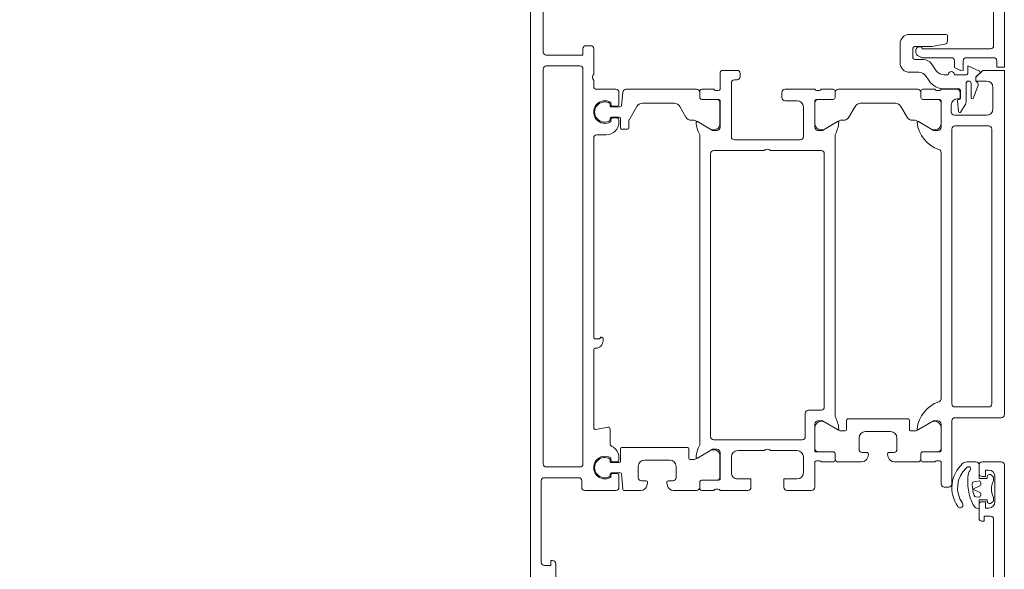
# Model space of a CAD drawing. Header units: millimetres. Extents: x -5460 to 47962, y 30005 to 103451.
# Tile 20 of 192: x 9838 to 9994, y 43917 to 44004. Entities that reach past the tile are written whole.
import ezdxf

# ---------------------------------------------------------------- set-up
doc = ezdxf.new("R2010")
doc.units = ezdxf.units.MM
doc.linetypes.add('ADSK_Штрих', pattern=[300, 200, -100])
doc.linetypes.add('Штрих', pattern=[635, 317.5, -317.5])
doc.layers.add('A-DETL-GENF-OTLN', color=7, linetype='Continuous', lineweight=9)
doc.layers.add('A-DOOR-____-OTLN', color=7, linetype='Continuous', lineweight=9)
doc.layers.add('A-DOOR-____-HDLN', color=5, linetype='ADSK_Штрих', lineweight=18, true_color=0x0000ff)

# ---------------------------------------------------------------- blocks, each defined once
blk = doc.blocks.new('АРФ_Дверь_Из_01 - Витраж ост_EI_Л_-9417210-ВКК_01_К1_З_ЭОМ_кабель_')
at = {"layer": 'A-DETL-GENF-OTLN', "color": 253, "true_color": 0xaaaaaa}
blk.add_line((603.5, -9), (-603.5, -9), dxfattribs=at)
at = {"layer": 'A-DOOR-____-HDLN', "color": 161, "linetype": 'Штрих', "true_color": 0xaaaaff}
blk.add_arc((-574.5, -19), 1134.4, 298.03042, 0, dxfattribs=at)
at = {"layer": 'A-DOOR-____-OTLN', "color": 253, "true_color": 0xaaaaaa}
for p, q in [((527.5, 58.2), (527.5, 65.5)), ((534.5, 65.5), (534.5, 62.5)), ((610, 66), (535, 66)), ((445.5, 64.3), (468.6, 64.3)), ((470.5, 60), (470.5, 64.3)), ((475.2, 64.2), (478.6, 64.2)), ((481.8, 64), (525.3, 64)), ((536.62, 63.97), (536.86, 64.21)), ((536.8, 64.5), (540.8, 64.5)), ((537.07, 64.3), (537.37, 64.3)), ((540.23, 64.3), (540.53, 64.3)), ((540.74, 64.21), (540.98, 63.97)), ((543.6, 64.3), (556.5, 64.3)), ((479.6, 63.2), (479.6, 58.1)), ((481.3, 58.2), (481.3, 63.5)), ((525.8, 63.5), (525.8, 58.2)), ((476.86, 61.14), (474.83, 61.84)), ((535, 62), (536.3, 62)), ((541.3, 62), (543.4, 62)), ((473.2, 60), (473.2, 58.1)), ((474.6, 60.75), (476.8, 60.75)), ((477.56, 59.95), (474.6, 59.95)), ((479.08, 59.11), (477.82, 59.88)), ((471, 58.1), (471.92, 58.1)), ((475.45, 56.56), (475.45, 58.85)), ((475.5, 58.5), (475.5, 56)), ((475.65, 59.05), (476.92, 59.05)), ((477.12, 58.85), (477.12, 58.78)), ((477.34, 58.58), (479, 58.74)), ((525.3, 57.7), (481.8, 57.7)), ((538, 57.7), (528, 57.7)), ((466.8, 56.8), (466.8, 51)), ((467.87, 57), (467, 57)), ((470.5, 53.12), (470.5, 57.6)), ((473.2, 57.1), (473.2, 56.46)), ((479.1, 57.6), (478, 57.6)), ((538.5, 56.5), (538.5, 57.2)), ((472.56, 55.23), (471.44, 54.45)), ((475.5, 55), (475.5, 53.1)), ((475.7, 55.72), (475.7, 55.28)), ((477.09, 53.1), (477.09, 55.8)), ((477.1, 55.49), (477.1, 53.09)), ((477.29, 56), (481.5, 56)), ((480.94, 55.99), (477.6, 55.99)), ((485.5, 56), (524.5, 56)), ((528.5, 56), (532.71, 56)), ((532.4, 55.99), (529.06, 55.99)), ((532.9, 53.09), (532.9, 55.49)), ((532.91, 55.8), (532.91, 53.1)), ((534.3, 55.28), (534.3, 55.72)), ((534.5, 56), (538, 56)), ((534.5, 53.1), (534.5, 55)), ((470.8, 53.22), (470.8, 52)), ((473.33, 53.52), (474.17, 54.1)), ((480.47, 52.16), (481.81, 54.49)), ((528.19, 54.49), (529.53, 52.16)), ((468.8, 52.8), (468.8, 52.5)), ((470.3, 51.5), (469.2, 51.5)), ((469.3, 52), (469.68, 52)), ((470.13, 52.27), (470.45, 52.89)), ((472.8, 51), (472.8, 52.49)), ((475.5, 52.29), (475.5, 39.71)), ((475.8, 52.8), (476.79, 52.8)), ((476.8, 52.79), (476, 52.79)), ((480.4, 51.47), (480.4, 51.91)), ((529.6, 51.91), (529.6, 51.2)), ((534, 52.79), (533.2, 52.79)), ((533.21, 52.8), (534.2, 52.8)), ((534.5, 48.59), (534.5, 52.29)), ((478.2, 49.62), (479.9, 50.6)), ((527.7, 50.8), (527.7, 41.2)), ((529.4, 51), (527.9, 51)), ((468.3, 49.5), (471.3, 49.5)), ((477.7, 43.25), (477.7, 48.75)), ((530.7, 49), (532.5, 49)), ((533, 48.5), (533, 47.75)), ((529.7, 44), (529.7, 48)), ((533.31, 47.51), (533.76, 47.63)), ((533, 44.25), (533, 43.5)), ((533.76, 44.37), (533.31, 44.49)), ((479.9, 41.4), (478.2, 42.38)), ((532.5, 43), (530.7, 43)), ((534.5, 39.71), (534.5, 43.41)), ((480.4, 40.09), (480.4, 40.53)), ((527.9, 41), (529.4, 41)), ((529.6, 40.8), (529.6, 40.09)), ((476.79, 39.2), (475.8, 39.2)), ((476, 39.21), (476.8, 39.21)), ((481.81, 37.51), (480.47, 39.84)), ((527.17, 39.2), (482.83, 39.2)), ((529.53, 39.84), (528.19, 37.51)), ((533.2, 39.21), (534, 39.21)), ((534.2, 39.2), (533.21, 39.2)), ((475.5, 38.9), (475.5, 37)), ((477.09, 36.2), (477.09, 38.9)), ((477.1, 38.91), (477.1, 36.51)), ((485.7, 37.5), (525.8, 37.5)), ((532.9, 36.51), (532.9, 38.91)), ((532.91, 38.9), (532.91, 36.2)), ((534.5, 37), (534.5, 38.9)), ((475.5, 36), (475.5, 31.3)), ((475.7, 36.72), (475.7, 36.28)), ((481.5, 36), (477.29, 36)), ((477.6, 36.01), (480.94, 36.01)), ((485.2, 29), (485.2, 37)), ((526.3, 37), (526.3, 35)), ((532.71, 36), (528.5, 36)), ((529.06, 36.01), (532.4, 36.01)), ((534.3, 36.28), (534.3, 36.72)), ((538.5, 36), (534.5, 36)), ((526.8, 34.5), (530.5, 34.5)), ((539, 31.6), (539, 35.5)), ((477.3, 31.3), (477.3, 33.2)), ((478.3, 34.2), (483, 34.2)), ((483.5, 33.7), (483.5, 23.3)), ((531, 34), (531, 20)), ((532.7, 29), (532.7, 33.2)), ((533.7, 34.2), (536.2, 34.2)), ((476, 30.8), (476.8, 30.8)), ((485.2, 20), (485.2, 28)), ((532.7, 23.8), (532.7, 28)), ((539, 21), (539, 25.4)), ((472.5, 23.7), (472.5, 21.5)), ((473.5, 24.2), (473, 24.2)), ((474, 23.3), (474, 23.7)), ((483, 22.8), (474.5, 22.8)), ((536.2, 22.8), (533.7, 22.8)), ((473, 21), (475.5, 21)), ((475.7, 20.72), (475.7, 20.28)), ((477.09, 18.1), (477.09, 20.8)), ((477.1, 20.49), (477.1, 18.09)), ((477.29, 21), (481.5, 21)), ((480.94, 20.99), (477.6, 20.99)), ((533, 21), (537.21, 21)), ((533.56, 20.99), (536.9, 20.99)), ((537.4, 20.49), (537.4, 18.09)), ((537.41, 20.8), (537.41, 18.1)), ((538.8, 20.28), (538.8, 20.72)), ((475.5, 20), (475.5, 18.1)), ((480.47, 17.16), (481.81, 19.49)), ((530.5, 19.5), (485.7, 19.5)), ((534.03, 17.16), (532.69, 19.49)), ((539, 18.1), (539, 20)), ((475.5, 17.29), (475.5, 6.1)), ((475.8, 17.8), (476.79, 17.8)), ((476.8, 17.79), (476, 17.79)), ((482.83, 17.8), (531.67, 17.8)), ((537.7, 17.79), (538.5, 17.79)), ((537.71, 17.8), (538.7, 17.8)), ((539, 17.29), (539, 13.64)), ((478.2, 14.62), (479.9, 15.6)), ((480.4, 16.47), (480.4, 16.91)), ((532.2, 5.45), (532.2, 15.85)), ((532.4, 16.05), (533.9, 16.05)), ((534.1, 16.25), (534.1, 16.91)), ((537, 14.05), (535.2, 14.05)), ((477.7, 8.69), (477.7, 13.75)), ((534.2, 13.05), (534.2, 9.05)), ((537.5, 12.8), (537.5, 13.55)), ((538.26, 12.68), (537.81, 12.56)), ((537.81, 9.54), (538.26, 9.42)), ((535.2, 8.05), (537, 8.05)), ((537.5, 8.55), (537.5, 9.3)), ((539, 8.46), (539, 5.83)), ((481.8, 5.45), (481.8, 6.35)), ((475.96, 5.61), (478.12, 5.42)), ((477.91, 5), (476, 5)), ((478.17, 4.03), (478.11, 4.82)), ((478.3, 5.22), (478.3, 3.8)), ((479.9, 3.8), (479.9, 5.05)), ((480.09, 4.82), (480.02, 4.03)), ((480.1, 5.25), (481.6, 5.25)), ((480.7, 5), (480.29, 5)), ((534.4, 5.25), (532.4, 5.25)), ((534.21, 5), (533.84, 5)), ((534.47, 4.03), (534.41, 4.82)), ((534.6, 3.8), (534.6, 5.05)), ((536.2, 5.22), (536.2, 3.8)), ((536.39, 4.82), (536.32, 4.03)), ((538.82, 5.63), (536.38, 5.42)), ((538.5, 5), (536.59, 5)), ((475.5, 4.5), (475.5, 1.5)), ((477.54, 3.7), (477.88, 3.7)), ((478.1, 3.6), (477.74, 3.6)), ((480.46, 3.6), (480.1, 3.6)), ((480.32, 3.7), (480.66, 3.7)), ((529.01, 3.24), (529.37, 1.36)), ((531.6, 3.6), (529.3, 3.6)), ((533.84, 3.7), (534.18, 3.7)), ((534.04, 3.6), (534.4, 3.6)), ((536.4, 3.6), (536.76, 3.6)), ((536.62, 3.7), (536.96, 3.7)), ((539, -0.4), (539, 4.5)), ((482.7, 1.5), (482.7, 3)), ((515.3, 2.5), (514.95, 2.5)), ((468.6, 0.5), (468.6, -0.2)), ((473.1, 1), (469.1, 1)), ((475, 1), (474.1, 1)), ((514.8, 1), (483.2, 1)), ((516.5, 1.2), (516.5, 1.3)), ((529.08, 1), (516.7, 1)), ((471.8, -6.5), (471.8, -1.2)), ((472.3, -0.7), (534.8, -0.7)), ((535.3, -1.2), (535.3, -6.5)), ((537, -6.8), (537, -1.4)), ((537.5, -0.9), (538.5, -0.9)), ((552.7, -5), (550.6, -5)), ((469.6, -7), (449.6, -7)), ((534.8, -7), (472.3, -7)), ((550.4, -7.3), (537.5, -7.3)), ((441, -9), (559, -9))]:
    blk.add_line(p, q, dxfattribs=at)
at = {"layer": 'A-DOOR-____-OTLN', "color": 253, "true_color": 0xaaaaaa, "flags": 128}
for points in [[(471, 64.8), (472, 64.8), (472, 66), (442.5, 66), (442.5, 46.5)], [(527, 66), (472.5, 66), (472.5, 62.6), (473.6, 61.5), (474.2, 61.5), (474.2, 63.2)], [(469.1, 63.8), (469.1, 53), (469, 53)], [(535, 62), (537.1, 62), (537.1, 63.3), (536.8, 63.3)], [(536.8, 62.5), (536.8, 63), (535.8, 63), (535.8, 63.5)], [(540.8, 63.3), (540.5, 63.3), (540.5, 62), (541.9, 62)], [(541.8, 63.5), (541.8, 63), (540.8, 63), (540.8, 62.5)], [(543.9, 62.5), (543.9, 62.8), (543.1, 62.8), (543.1, 63.8)], [(472.62, 62.06), (471.8, 60.2), (473, 60.2)], [(474.15, 61.5), (473.5, 61.5), (472.96, 62.12)], [(534.5, 60.06), (534.5, 60.15), (534.5, 61.5)], [(472.1, 58.21), (472.48, 58.96), (472.5, 59.5), (471, 59.5)], [(477, 58.6), (477, 59), (476, 59)], [(468.7, 52), (468.7, 54.5), (468.37, 56.58)], [(482, 55.5), (482, 54.8), (480.62, 52.41)], [(529.38, 52.41), (528, 54.8), (528, 55.5)], [(480.62, 39.59), (482, 37.2), (482, 36.5)], [(528, 36.5), (528, 37.2), (529.38, 39.59)], [(537.2, 33.2), (537.2, 31.1), (538.5, 31.1)], [(538.5, 25.9), (537.2, 25.9), (537.2, 23.8)], [(482, 20.5), (482, 19.8), (480.62, 17.41)], [(533.88, 17.41), (532.5, 19.8), (532.5, 20.5)], [(481.6, 6.55), (480.45, 6.55), (478.2, 7.82)], [(514.75, 2.3), (514.75, 2.23), (515, 1.9), (515, 1.2)], [(469.1, -0.7), (470.1, -0.7), (470.1, -6.5)], [(550.1, -5.5), (550.1, -5.8), (550.9, -5.8), (550.9, -6.8)]]:
    blk.add_lwpolyline(points, dxfattribs=at)
for points in [[(537.67, 61.15), (537.5, 62.13), (537.9, 62.27), (537.5, 62.13)], [(538.27, 62.12), (538.8, 60.99), (539.33, 62.12), (538.8, 60.99)], [(539.7, 62.27), (540.1, 62.13), (540.04, 61.49), (540.1, 62.13)]]:
    blk.add_lwpolyline(points, close=True, dxfattribs=at)
at = {"layer": 'A-DOOR-____-OTLN', "color": 253, "true_color": 0xaaaaaa}
for centre, radius, start, end in [((527, 65.5), 0.5, 0, 90), ((535, 65.5), 0.5, 90, 180), ((468.6, 63.8), 0.5, 0, 90), ((471, 64.3), 0.5, 90, 180), ((475.2, 63.2), 1, 90, 180), ((478.6, 63.2), 1, 360, 90), ((481.8, 63.5), 0.5, 90, 180), ((525.3, 63.5), 0.5, 0, 90), ((536.8, 63.5), 1, 90, 180), ((536.9, 63.69), 0.4, 135, 255.5225), ((537.07, 64), 0.3, 90, 135), ((537.37, 63.8), 0.5, 62.5107, 90), ((538.8, 66.55), 2.6, 242.5107, 297.4893), ((540.23, 63.8), 0.5, 90, 117.4893), ((540.53, 64), 0.3, 45, 90), ((540.8, 63.5), 1, 360, 90), ((540.7, 63.69), 0.4, 284.4775, 45), ((543.6, 63.8), 0.5, 90, 180), ((535, 62.5), 0.5, 180, 270), ((536.3, 62.5), 0.5, 270, 0), ((541.3, 62.5), 0.5, 180, 270), ((543.4, 62.5), 0.5, 270, 0), ((472.81, 61.98), 0.2, 41.4237, 156.1613), ((474.15, 61.7), 0.2, 270, 336.1826), ((474.7, 61.46), 0.4, 71.0954, 156.1826), ((476.8, 60.95), 0.2, 270, 71.0954), ((535, 61.5), 0.5, 90, 180), ((537.68, 68.1), 7.9, 260.8458, 297.8642), ((537.97, 61.21), 0.3, 190, 272.4282), ((537.97, 61.21), 0.3, 190, 272.4282), ((538, 61.99), 0.3, 25, 110), ((538, 61.99), 0.3, 25, 110), ((537.68, 68.1), 7.2, 272.4282, 278.9885), ((537.68, 68.1), 7.2, 272.4282, 278.9885), ((537.68, 68.1), 7.2, 278.9885, 287.4598), ((537.68, 68.1), 7.2, 278.9885, 287.4598), ((539.6, 61.99), 0.3, 70, 155), ((539.6, 61.99), 0.3, 70, 155), ((539.75, 61.52), 0.3, 287.4598, 355), ((539.75, 61.52), 0.3, 287.4598, 355), ((540.9, 62), 1, 297.8642, 0), ((471, 60), 0.5, 180, 270), ((473, 60), 0.2, 0, 90), ((474.6, 60.35), 0.4, 90, 270), ((477.56, 59.45), 0.5, 58.815, 90), ((539.8, 60.29), 5.3, 180, 181.5104), ((535.5, 60.06), 1, 180, 222.3901), ((538.59, 62.89), 5.19, 222.3901, 304.8585), ((535.56, 60.35), 0.3, 102.6892, 206.8893), ((536.27, 60.71), 1.1, 206.8893, 223.162), ((538.59, 62.89), 4.29, 223.162, 304.8585), ((535.6, 60.15), 0.5, 49.3398, 102.6892), ((536.58, 61.29), 1, 229.3398, 260.8458), ((541.3, 59), 0.45, 304.8585, 124.8585), ((471, 57.6), 0.5, 90, 180), ((471.92, 58.3), 0.2, 270, 333), ((472.3, 59.05), 0.2, 333, 0), ((473.2, 57.6), 0.5, 90, 270), ((475.65, 58.85), 0.2, 90, 180), ((476, 58.5), 0.5, 90, 180), ((476.92, 58.85), 0.2, 0, 90), ((478, 58.6), 1, 180, 270), ((477.32, 58.78), 0.2, 180, 275.5), ((478.98, 58.94), 0.2, 275.5, 58.815), ((479.1, 58.1), 0.5, 270, 0), ((481.8, 58.2), 0.5, 180, 270), ((525.3, 58.2), 0.5, 270, 0), ((528, 58.2), 0.5, 180, 270), ((538, 57.2), 0.5, 0, 90), ((467, 56.8), 0.2, 90, 180), ((467.87, 56.5), 0.5, 9.0903, 90), ((471.7, 56.46), 1.5, 305, 0), ((472.45, 56.56), 3, 305, 0), ((538, 56.5), 0.5, 270, 0), ((475.4, 55.72), 0.3, 0, 70.5288), ((475.4, 55.28), 0.3, 289.4712, 0), ((477.29, 55.8), 0.2, 90, 180), ((477.6, 55.49), 0.5, 90, 180), ((480.26, 57.18), 5, 275.6226, 342.2516), ((480.94, 54.99), 1, 330, 90), ((481.5, 55.5), 0.5, 0, 90), ((485.5, 55.5), 0.5, 90, 162.2516), ((524.5, 55.5), 0.5, 17.7484, 90), ((529.74, 57.18), 5, 197.7484, 264.3774), ((528.5, 55.5), 0.5, 90, 180), ((529.06, 54.99), 1, 90, 210), ((532.4, 55.49), 0.5, 0, 90), ((532.71, 55.8), 0.2, 0, 90), ((534.6, 55.72), 0.3, 109.4712, 180), ((534.6, 55.28), 0.3, 180, 250.5288), ((469, 52.8), 0.2, 90, 180), ((470, 53.12), 0.5, 333, 0), ((472.3, 53.22), 1.5, 125, 180), ((474.05, 52.49), 1.25, 125, 180), ((475.8, 53.1), 0.3, 180, 270), ((476.79, 53.1), 0.3, 270, 0), ((476.8, 53.09), 0.3, 270, 0), ((533.2, 53.09), 0.3, 180, 270), ((533.21, 53.1), 0.3, 180, 270), ((534.2, 53.1), 0.3, 270, 0), ((469.2, 52), 0.5, 180, 270), ((469.3, 52.5), 0.5, 180, 270), ((469.68, 52.5), 0.5, 270, 333), ((470.3, 52), 0.5, 270, 0), ((476, 52.29), 0.5, 90, 180), ((479.4, 51.47), 1, 300, 0), ((480.9, 51.91), 0.5, 150, 180), ((480.74, 52.34), 0.138, 150, 275.6226), ((529.26, 52.34), 0.138, 264.3774, 30), ((529.1, 51.91), 0.5, 0, 30), ((534, 52.29), 0.5, 0, 90), ((468.3, 51), 1.5, 180, 270), ((471.3, 51), 1.5, 270, 0), ((527.9, 50.8), 0.2, 90, 180), ((529.4, 51.2), 0.2, 270, 0), ((478.7, 48.75), 1, 120, 180), ((530.7, 48), 1, 90, 180), ((532.5, 48.5), 0.5, 0, 90), ((533.5, 48.59), 1, 285, 0), ((533.25, 47.75), 0.25, 180, 285), ((530.7, 44), 1, 180, 270), ((533.25, 44.25), 0.25, 75, 180), ((533.5, 43.41), 1, 0, 75), ((478.7, 43.25), 1, 180, 240), ((532.5, 43.5), 0.5, 270, 0), ((479.4, 40.53), 1, 0, 60), ((527.9, 41.2), 0.2, 180, 270), ((529.4, 40.8), 0.2, 0, 90), ((476, 39.71), 0.5, 180, 270), ((475.8, 38.9), 0.3, 90, 180), ((476.79, 38.9), 0.3, 0, 90), ((476.8, 38.91), 0.3, 0, 90), ((480.9, 40.09), 0.5, 180, 210), ((480.74, 39.66), 0.138, 84.6714, 210), ((480.29, 34.82), 5, 62.5097, 84.6714), ((482.83, 39.7), 0.5, 242.5097, 270), ((527.17, 39.7), 0.5, 270, 297.4903), ((529.71, 34.82), 5, 95.3286, 117.4903), ((529.26, 39.66), 0.138, 330, 95.3286), ((529.1, 40.09), 0.5, 330, 0), ((533.2, 38.91), 0.3, 90, 180), ((533.21, 38.9), 0.3, 90, 180), ((534, 39.71), 0.5, 270, 0), ((534.2, 38.9), 0.3, 0, 90), ((480.94, 37.01), 1, 270, 30), ((485.7, 37), 0.5, 90, 180), ((525.8, 37), 0.5, 360, 90), ((529.06, 37.01), 1, 150, 270), ((475.4, 36.72), 0.3, 0, 70.5288), ((475.4, 36.28), 0.3, 289.4712, 0), ((477.29, 36.2), 0.2, 180, 270), ((477.6, 36.51), 0.5, 180, 270), ((481.5, 36.5), 0.5, 270, 0), ((528.5, 36.5), 0.5, 180, 270), ((532.4, 36.51), 0.5, 270, 0), ((532.71, 36.2), 0.2, 270, 0), ((534.6, 36.72), 0.3, 109.4712, 180), ((534.6, 36.28), 0.3, 180, 250.5288), ((538.5, 35.5), 0.5, 0, 90), ((526.8, 35), 0.5, 180, 270), ((530.5, 34), 0.5, 0, 90), ((478.3, 33.2), 1, 90, 180), ((483, 33.7), 0.5, 0, 90), ((533.7, 33.2), 1, 90, 180), ((536.2, 33.2), 1, 0, 90), ((476, 31.3), 0.5, 180, 270), ((476.8, 31.3), 0.5, 270, 360), ((538.5, 31.6), 0.5, 270, 0), ((485.72, 28.5), 0.725, 136.3972, 223.6028), ((533.22, 28.5), 0.725, 136.3972, 223.6028), ((538.5, 25.4), 0.5, 0, 90), ((473, 23.7), 0.5, 90, 180), ((473.5, 23.7), 0.5, 0, 90), ((533.7, 23.8), 1, 180, 270), ((536.2, 23.8), 1, 270, 0), ((474.5, 23.3), 0.5, 180, 270), ((483, 23.3), 0.5, 270, 0), ((473, 21.5), 0.5, 180, 270), ((475.4, 20.72), 0.3, 0, 70.5288), ((475.4, 20.28), 0.3, 289.4712, 0), ((477.29, 20.8), 0.2, 90, 180), ((477.6, 20.49), 0.5, 90, 180), ((480.94, 19.99), 1, 330, 90), ((481.5, 20.5), 0.5, 360, 90), ((533, 20.5), 0.5, 90, 180), ((533.56, 19.99), 1, 90, 210), ((536.9, 20.49), 0.5, 0, 90), ((537.21, 20.8), 0.2, 0, 90), ((539.1, 20.72), 0.3, 109.4712, 180), ((539.1, 20.28), 0.3, 180, 250.5288), ((485.7, 20), 0.5, 180, 270), ((530.5, 20), 0.5, 270, 0), ((475.8, 18.1), 0.3, 180, 270), ((476, 17.29), 0.5, 90, 180), ((476.79, 18.1), 0.3, 270, 0), ((476.8, 18.09), 0.3, 270, 0), ((480.9, 16.91), 0.5, 150, 180), ((480.74, 17.34), 0.138, 150, 275.3286), ((480.29, 22.18), 5, 275.3286, 297.4903), ((482.83, 17.3), 0.5, 90, 117.4903), ((531.67, 17.3), 0.5, 62.5097, 90), ((534.21, 22.18), 5, 242.5097, 264.6714), ((533.76, 17.34), 0.138, 264.6714, 30), ((533.6, 16.91), 0.5, 0, 30), ((537.7, 18.09), 0.3, 180, 270), ((537.71, 18.1), 0.3, 180, 270), ((538.5, 17.29), 0.5, 0, 90), ((538.7, 18.1), 0.3, 270, 0), ((479.4, 16.47), 1, 300, 0), ((532.4, 15.85), 0.2, 90, 180), ((533.9, 16.25), 0.2, 270, 0), ((478.7, 13.75), 1, 120, 180), ((535.2, 13.05), 1, 90, 180), ((537, 13.55), 0.5, 0, 90), ((537.75, 12.8), 0.25, 180, 285), ((538, 13.64), 1, 285, 0), ((537.75, 9.3), 0.25, 75, 180), ((538, 8.46), 1, 0, 75), ((478.7, 8.69), 1, 180, 240), ((535.2, 9.05), 1, 180, 270), ((537, 8.55), 0.5, 270, 0), ((480.45, 6.75), 0.2, 240, 270), ((481.6, 6.35), 0.2, 0, 90), ((476, 6.1), 0.5, 180, 265), ((476, 4.5), 0.5, 90, 180), ((477.91, 4.8), 0.2, 5, 90), ((478.1, 5.22), 0.2, 0, 85), ((480.1, 5.05), 0.2, 90, 180), ((480.29, 4.8), 0.2, 90, 175), ((480.7, 3), 2, 0, 90), ((481.6, 5.45), 0.2, 270, 0), ((533.84, 3), 2, 90, 153.8961), ((532.4, 5.45), 0.2, 180, 270), ((534.21, 4.8), 0.2, 5, 90), ((534.4, 5.05), 0.2, 360, 90), ((536.4, 5.22), 0.2, 95, 180), ((536.59, 4.8), 0.2, 90, 175), ((538.5, 4.5), 0.5, 360, 90), ((538.8, 5.83), 0.2, 275, 360), ((479.1, 2.8), 1.8, 150, 30), ((479.1, 2.75), 1.6, 147.91, 32.09), ((477.88, 4), 0.3, 270, 5), ((478.1, 3.8), 0.2, 270, 0), ((480.1, 3.8), 0.2, 180, 270), ((480.32, 4), 0.3, 175, 270), ((529.3, 3.3), 0.3, 90, 191), ((531.6, 4.1), 0.5, 270, 333.8961), ((535.4, 2.8), 1.8, 150, 30), ((535.4, 2.75), 1.6, 147.9154, 32.0846), ((534.18, 4), 0.3, 270, 5), ((534.4, 3.8), 0.2, 270, 0), ((536.4, 3.8), 0.2, 180, 270), ((536.62, 4), 0.3, 175, 270), ((514.95, 2.3), 0.2, 90, 180), ((514.95, 2.23), 0.2, 180, 225), ((515.3, 1.3), 1.2, 0, 90), ((469.1, 0.5), 0.5, 90, 180), ((473.6, 1.53), 0.725, 226.3972, 313.6028), ((475, 1.5), 0.5, 270, 360), ((483.2, 1.5), 0.5, 180, 270), ((514.8, 1.2), 0.2, 270, 0), ((516.7, 1.2), 0.2, 180, 270), ((529.08, 1.3), 0.3, 270, 11), ((469.1, -0.2), 0.5, 180, 270), ((472.3, -1.2), 0.5, 90, 180), ((534.8, -1.2), 0.5, 360, 90), ((537.5, -1.4), 0.5, 90, 180), ((538.5, -0.4), 0.5, 270, 0), ((550.6, -5.5), 0.5, 90, 180), ((469.6, -6.5), 0.5, 270, 360), ((472.3, -6.5), 0.5, 180, 270), ((534.8, -6.5), 0.5, 270, 360), ((537.5, -6.8), 0.5, 180, 270), ((550.4, -6.8), 0.5, 270, 0)]:
    blk.add_arc(centre, radius, start, end, dxfattribs=at)
blk = doc.blocks.new('Наметкина 10_РД_АРФ_К1_R21_rvt-1-ВКК_01_К1_З_ЭОМ_кабель_')
at = {"layer": 'A-DOOR-____-OTLN', "color": 253, "lineweight": 9, "true_color": 0xaaaaaa, "rotation": 269.9999999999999}
blk.add_blockref('АРФ_Дверь_Из_01 - Витраж ост_EI_Л_-9417210-ВКК_01_К1_З_ЭОМ_кабель_', (7950, 43587.5), dxfattribs=at)

msp = doc.modelspace()

# ---------------------------------------------------------------- block references
at = {"lineweight": 5}
msp.add_blockref('Наметкина 10_РД_АРФ_К1_R21_rvt-1-ВКК_01_К1_З_ЭОМ_кабель_', (1977.65, 881.21), dxfattribs=at)

doc.saveas('drawing.dxf')
